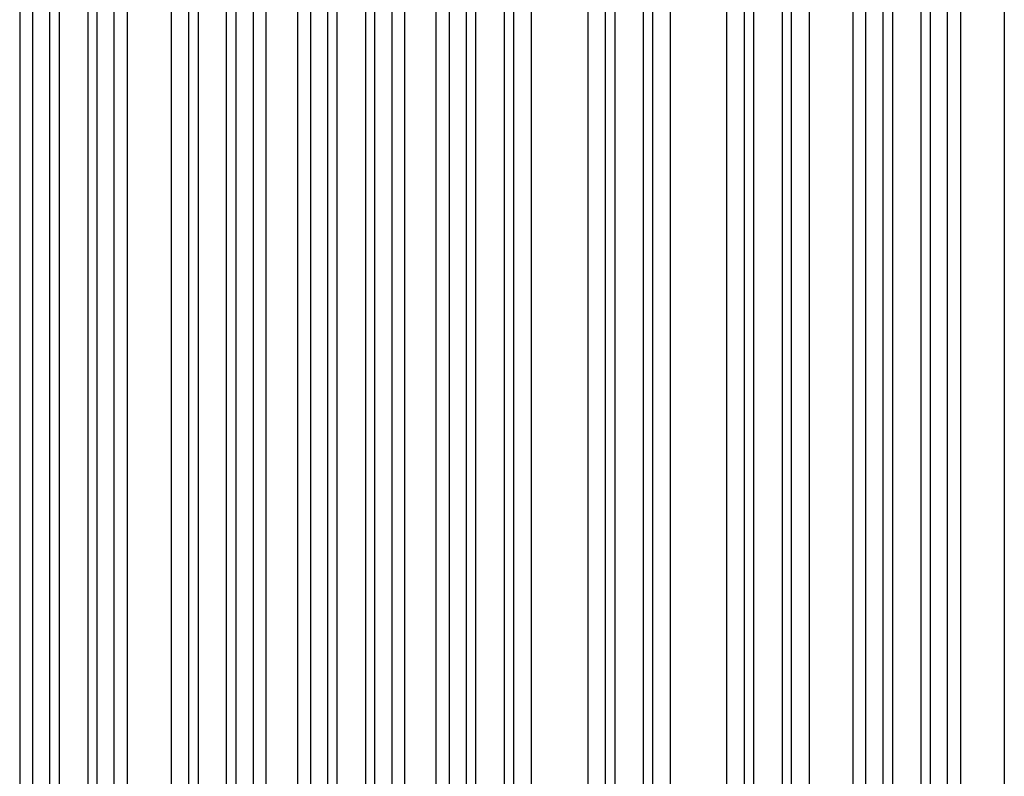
# Model space of a CAD drawing. Header units: inches. Extents: x 0 to 34, y 0 to 22.
# Tile 33 of 108: x 6.8 to 8.9, y 16.4 to 18. Entities that reach past the tile are written whole.
import ezdxf

# ---------------------------------------------------------------- set-up
doc = ezdxf.new("R2010")
doc.units = ezdxf.units.IN
doc.header["$LTSCALE"] = 1.87
doc.header["$MEASUREMENT"] = 0
doc.layers.get('0').update_dxf_attribs({"linetype": 'CONTINUOUS'})

msp = doc.modelspace()

# ---------------------------------------------------------------- linework, layer by layer
at = {"color": 6, "linetype": 'CONTINUOUS'}
for p, q in [((7.18, 18.6781), (7.18, 12.5435)), ((7.4752, 18.6935), (7.4752, 12.5434)), ((7.7705, 12.5435), (7.7705, 18.6926)), ((8.0657, 18.6918), (8.0658, 12.5435)), ((6.865, 12.5434), (6.865, 18.6738)), ((6.8847, 18.6738), (6.8847, 12.5434)), ((6.9451, 18.6738), (6.9451, 12.5433)), ((6.9648, 18.6738), (6.9648, 12.5433)), ((7.1603, 12.5434), (7.1603, 18.6738)), ((7.2404, 12.5434), (7.2404, 18.6738)), ((7.26, 18.6738), (7.26, 12.5434)), ((7.4556, 12.5435), (7.4556, 18.6737)), ((7.5356, 18.6738), (7.5356, 12.5434)), ((7.5553, 18.6738), (7.5553, 12.5434)), ((7.7508, 12.5435), (7.7508, 18.6737)), ((7.8309, 18.6737), (7.8309, 12.5434)), ((7.8506, 18.6737), (7.8506, 12.5434)), ((8.0461, 12.5435), (8.0461, 18.6737)), ((8.1262, 18.6737), (8.1262, 12.5259)), ((8.1459, 18.6737), (8.1459, 12.5435)), ((8.3414, 12.5435), (8.3414, 18.6737)), ((8.3611, 18.6737), (8.3611, 12.5435)), ((8.4215, 18.6737), (8.4215, 12.5251)), ((8.4411, 18.6737), (8.4411, 12.5435)), ((8.6367, 12.5435), (8.6367, 18.6737)), ((8.6563, 18.6737), (8.6563, 12.5435)), ((8.7167, 18.6737), (8.7168, 12.5243)), ((8.7364, 18.6737), (8.7364, 12.5435)), ((6.8006, 18.2851), (6.8006, 12.9322)), ((6.8281, 18.2853), (6.8281, 12.9319)), ((7.0017, 12.9319), (7.0017, 18.2853)), ((7.0292, 18.2851), (7.0292, 12.9321)), ((7.1225, 18.2851), (7.1225, 12.9321)), ((7.2969, 18.2852), (7.2969, 12.9326)), ((7.3245, 12.9321), (7.3245, 18.2848)), ((7.3911, 18.2851), (7.3911, 12.9318)), ((7.4187, 18.2856), (7.4187, 12.9311)), ((7.5922, 12.9325), (7.5922, 18.2847)), ((7.6198, 12.9321), (7.6198, 18.286)), ((7.6864, 12.9321), (7.6864, 18.2851)), ((7.7139, 18.2847), (7.7139, 12.9325)), ((7.8884, 18.2839), (7.8884, 12.9333)), ((8.0083, 18.2838), (8.0083, 12.9335)), ((8.1837, 18.2833), (8.1837, 12.9339)), ((8.3036, 18.2832), (8.3036, 12.9342)), ((8.479, 18.2825), (8.479, 12.9347)), ((8.5722, 18.2823), (8.5722, 12.9348)), ((8.5998, 12.9349), (8.5998, 18.2822)), ((8.7733, 12.9358), (8.7733, 18.2814)), ((8.8009, 18.2812), (8.8009, 12.936)), ((8.8941, 18.2812), (8.8941, 12.9362))]:
    msp.add_line(p, q, dxfattribs=at)

doc.saveas('drawing.dxf')
